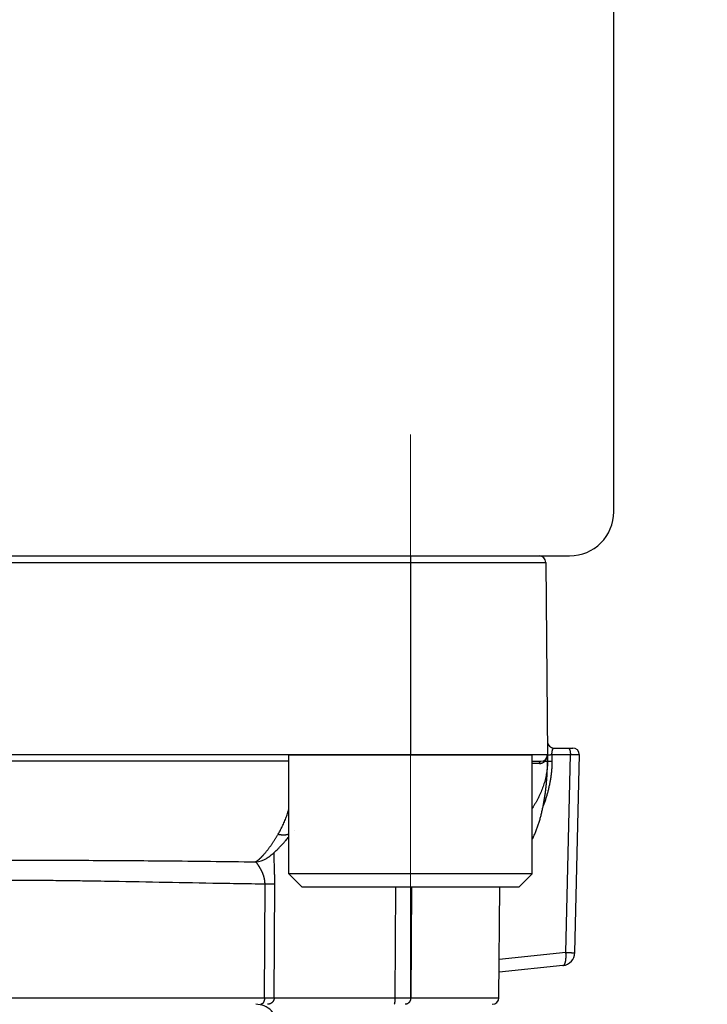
# Model space of a CAD drawing. Header units: millimetres. Extents: x 0 to 1076, y 0 to 742.
# Tile 127 of 132: x 701 to 717, y 396 to 418. Entities that reach past the tile are written whole.
import ezdxf

# ---------------------------------------------------------------- set-up
doc = ezdxf.new("R2010")
doc.units = ezdxf.units.MM
doc.header["$LTSCALE"] = 0.454724
doc.linetypes.add('CENTER', pattern=[50.8, 31.75, -6.35, 6.35, -6.35])
doc.layers.add('NoLayerName_001', color=7, linetype='Continuous')
doc.styles.get("Standard").update_dxf_attribs({"font": 'txt', "bigfont": 'extfont2'})
doc.dimstyles.get("Standard").update_dxf_attribs({"dimtxt": 2.5, "dimasz": 2.5, "dimexe": 1, "dimexo": 1, "dimtad": 1, "dimdec": 3, "dimzin": 0, "dimdsep": 46, "dimtxsty": 'Standard', "dimcen": 2.5, "dimadec": 3, "dimazin": 0, "dimtfac": 0.75, "dimtdec": 3, "dimtmove": 0, "dimatfit": 3, "dimfxl": 1, "dimarcsym": 0})

# ---------------------------------------------------------------- blocks, each defined once
blk = doc.blocks.new('_OPEN30')
at = {"color": 0, "linetype": 'ByBlock', "lineweight": -2}
for p, q in [((-1, 0.267949), (0, 0)), ((0, 0), (-1, -0.267949)), ((0, 0), (-1, 0))]:
    blk.add_line(p, q, dxfattribs=at)
blk = doc.blocks.new('*D105')
at = {"layer": 'Defpoints', "color": 0}
for p in [(772.5, 487.5), (711, 366.6), (793.917, 366.6)]:
    blk.add_point(p, dxfattribs=at)
at = {"layer": 'NoLayerName_001', "color": 0, "linetype": 'Continuous', "lineweight": 13}
for p, q in [((775, 487.5), (796.417, 487.5)), ((793.917, 483.75), (793.917, 370.35)), ((713.5, 366.6), (796.417, 366.6))]:
    blk.add_line(p, q, dxfattribs=at)
at = {"layer": 'NoLayerName_001', "color": 0, "lineweight": 13, "xscale": 3.75, "yscale": 3.75, "zscale": 3.75}
for p, rotation in [((793.917, 487.5), 90), ((793.917, 366.6), 270)]:
    blk.add_blockref('_OPEN30', p, dxfattribs=dict(at, rotation=rotation))
at = {"layer": 'NoLayerName_001', "color": 0, "lineweight": 13, "insert": (787.042, 427.05), "char_height": 8.75, "attachment_point": 5, "rotation": 90}
blk.add_mtext('\\W0.8000;１２１', dxfattribs=at)

msp = doc.modelspace()

# ---------------------------------------------------------------- linework, layer by layer
at = {"layer": 'NoLayerName_001', "color": 7, "linetype": 'Continuous', "lineweight": 25}
for p, q in [((714.5, 407), (714.5, 422.5)), ((686.5, 406), (713.5, 406))]:
    msp.add_line(p, q, dxfattribs=at)
at = {"layer": 'NoLayerName_001', "color": 4, "linetype": 'CENTER', "lineweight": 13}
msp.add_line((709.9, 408.750001), (709.9, 395.998692), dxfattribs=at)
at = {"layer": 'NoLayerName_001', "color": 21, "linetype": 'Continuous', "lineweight": 25}
msp.add_line((687, 406), (713, 406), dxfattribs=at)
at = {"layer": 'NoLayerName_001', "color": 60, "linetype": 'Continuous', "lineweight": 25}
for p, q in [((687.037973, 405.851309), (712.962027, 405.851309)), ((687.187968, 406), (712.812032, 406)), ((709.899495, 406), (709.899495, 401.500001)), ((712.962027, 405.851309), (713, 401.5)), ((713.147388, 401.65), (713.570168, 401.65)), ((713, 401.5), (687, 401.5)), ((713, 401.5), (713, 401.35)), ((713.101172, 401.502615), (713.518043, 401.502616)), ((713.101172, 401.502615), (713.101172, 401.352618)), ((713.416825, 397.020797), (713.518043, 401.502616)), ((713.619092, 397.019216), (713.720363, 401.503373)), ((707.149495, 401.35), (692.850505, 401.35)), ((712.649495, 401.35), (712.85, 401.35)), ((712.94941, 401.349084), (712.937243, 401.348992)), ((707.268358, 399.79058), (707.268565, 399.790847)), ((706.638665, 399.149918), (706.639391, 399.150378)), ((706.597052, 395.998691), (706.608414, 398.57728)), ((706.816644, 395.999215), (706.828337, 398.579025)), ((709.562734, 398.500001), (709.546306, 395.999215)), ((709.924428, 398.500001), (709.905544, 395.998691)), ((711.901298, 395.998691), (711.923126, 398.500001)), ((713.416825, 397.020797), (711.908834, 396.8623)), ((713.35052, 396.727675), (711.906335, 396.575885)), ((693.402948, 395.998691), (706.597052, 395.998691)), ((706.816644, 395.999215), (709.546306, 395.999215)), ((709.546306, 395.999215), (709.905541, 395.998691)), ((709.905544, 395.998691), (711.901298, 395.998691))]:
    msp.add_line(p, q, dxfattribs=at)
at = {"layer": 'NoLayerName_001', "color": 4, "linetype": 'Continuous', "lineweight": 25}
for p, q in [((707.149495, 401.500001), (712.649495, 401.500001)), ((707.149495, 398.800001), (707.149495, 401.500001)), ((712.649495, 398.800001), (712.649495, 401.500001)), ((707.449495, 398.500001), (707.149495, 398.800001)), ((712.649495, 398.800001), (707.149495, 398.800001)), ((712.349495, 398.500001), (712.649495, 398.800001)), ((712.349495, 398.500001), (707.449495, 398.500001))]:
    msp.add_line(p, q, dxfattribs=at)
at = {"layer": 'NoLayerName_001', "color": 7, "linetype": 'Continuous', "lineweight": 25}
msp.add_arc((713.5, 407), 1, 270, 0, dxfattribs=at)
at = {"layer": 'NoLayerName_001', "color": 60, "linetype": 'Continuous', "lineweight": 25}
for centre, radius, start, end in [((712.812032, 405.85), 0.15, 0.5, 90), ((713.147388, 401.8), 0.15, 180.5, 270), ((713.570244, 401.5), 0.15, 1.2904997, 90), ((712.85, 401.5), 0.15, 270, 0), ((712.783239, 401.499734), 0.216761, 340.8494415, 0.0702534), ((712.78425, 305.460301), 95.841554, 89.97973955, 90.08055885), ((712.815664, 401.480467), 0.179047, 292.6522134, 309.6114886), ((712.812093, 401.485169), 0.184946, 309.534885, 312.5818983), ((711.46646, 401.350209), 1.533532, 359.83538, 359.9922007), ((706.381773, 399.556753), 0.481154, 271.6822261, 302.2700418), ((713.319162, 397.026025), 0.299996, 276.0016813, 358.6816389), ((706.4, 395.35), 0.5, 359.9999533, 90), ((711.751303, 396), 0.15, 269.9951244, 359.4999564)]:
    msp.add_arc(centre, radius, start, end, dxfattribs=at)
for points, knots in [([(713.101136, 401.502615), (713.101126, 401.503972), (713.101098, 401.506687), (713.101107, 401.510759), (713.101147, 401.514831), (713.101225, 401.518904), (713.10134, 401.522975), (713.101493, 401.527046), (713.101684, 401.531116), (713.101914, 401.535184), (713.102183, 401.539251), (713.102492, 401.543315), (713.102842, 401.547376), (713.103233, 401.551435), (713.103666, 401.555491), (713.104141, 401.559543), (713.104659, 401.563591), (713.10522, 401.567635), (713.105828, 401.571673), (713.106486, 401.575703), (713.107199, 401.579723), (713.107969, 401.583731), (713.108802, 401.587726), (713.1097, 401.591704), (713.110668, 401.595664), (713.111709, 401.599604), (713.112826, 401.603522), (713.114025, 401.607416), (713.115308, 401.611284), (713.116679, 401.615122), (713.118151, 401.618923), (713.119741, 401.622676), (713.121465, 401.62637), (713.123336, 401.629993), (713.125375, 401.633526), (713.127622, 401.636933), (713.130107, 401.640183), (713.132862, 401.643203), (713.135911, 401.645975), (713.138324, 401.647277), (713.139484, 401.647997)], [0, 0, 0, 0, 0.0040719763, 0.0081442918, 0.012216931, 0.0162898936, 0.0203631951, 0.024436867, 0.028510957, 0.0325855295, 0.0366606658, 0.0407364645, 0.0448130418, 0.0488905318, 0.0529690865, 0.0570488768, 0.0611300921, 0.0652128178, 0.0692963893, 0.073379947, 0.0774627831, 0.0815443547, 0.0856242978, 0.0897024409, 0.0937788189, 0.0978536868, 0.101927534, 0.1060010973, 0.1100753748, 0.1141512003, 0.1182271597, 0.1223020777, 0.1263765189, 0.130452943, 0.1345310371, 0.1386085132, 0.1426909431, 0.1467857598, 0.1508733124, 0.1549699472, 0.1549699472, 0.1549699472, 0.1549699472]), ([(713.139484, 401.647997), (713.14077, 401.648485), (713.14325, 401.649761), (713.146039, 401.64982), (713.147388, 401.65)], [0, 0, 0, 0, 0.004124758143, 0.008207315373, 0.008207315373, 0.008207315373, 0.008207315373]), ([(713.469097, 401.65), (713.470429, 401.64982), (713.473163, 401.649699), (713.476996, 401.648046), (713.480564, 401.645809), (713.483832, 401.64301), (713.486781, 401.639887), (713.489403, 401.636575), (713.491709, 401.633151), (713.493752, 401.62964), (713.495602, 401.626047), (713.497332, 401.622388), (713.498962, 401.618664), (713.500494, 401.614882), (713.501931, 401.611054), (713.503274, 401.607192), (713.504528, 401.603304), (713.505698, 401.599396), (713.506789, 401.595468), (713.507807, 401.591524), (713.50876, 401.587564), (713.509653, 401.583591), (713.510493, 401.579604), (713.511279, 401.575606), (713.512014, 401.571598), (713.5127, 401.56758), (713.513338, 401.563553), (713.513931, 401.559519), (713.514479, 401.555479), (713.514985, 401.551433), (713.515448, 401.547381), (713.515869, 401.543325), (713.516249, 401.539265), (713.516589, 401.535201), (713.516889, 401.531134), (713.51715, 401.527064), (713.517372, 401.522992), (713.517556, 401.518918), (713.517707, 401.514844), (713.517772, 401.512126), (713.517809, 401.510768)], [0, 0, 0, 0, 0.0040311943, 0.008117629, 0.0123334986, 0.0166519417, 0.0209814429, 0.0252040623, 0.0293102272, 0.0333551, 0.0373837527, 0.0414290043, 0.0454960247, 0.0495783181, 0.0536687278, 0.0577595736, 0.0618442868, 0.0659231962, 0.069998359, 0.0740714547, 0.078143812, 0.0822164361, 0.0862898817, 0.0903642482, 0.0944395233, 0.09851562, 0.1025923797, 0.1066695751, 0.1107469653, 0.1148245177, 0.1189022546, 0.1229801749, 0.1270582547, 0.131136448, 0.1352146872, 0.1392928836, 0.1433709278, 0.1474486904, 0.1515260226, 0.1556027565, 0.1556027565, 0.1556027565, 0.1556027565]), ([(712.937244, 401.348992), (712.937123, 401.34966), (712.936861, 401.350995), (712.936586, 401.353019), (712.936383, 401.355057), (712.93627, 401.357105), (712.936247, 401.359159), (712.936318, 401.361212), (712.936486, 401.363261), (712.936755, 401.3653), (712.937128, 401.367324), (712.93761, 401.369328), (712.938203, 401.371306), (712.938907, 401.373251), (712.93972, 401.375156), (712.940638, 401.377011), (712.941659, 401.37881), (712.94278, 401.380542), (712.943998, 401.382201), (712.945312, 401.383774), (712.946707, 401.385269), (712.947727, 401.38617), (712.948224, 401.386631)], [0, 0, 0, 0, 0.00203589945, 0.0040788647, 0.00612683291, 0.00817807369, 0.01023123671, 0.01228540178, 0.01434013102, 0.0163955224, 0.01845226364, 0.02051168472, 0.02257566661, 0.02464405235, 0.02671447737, 0.02878455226, 0.03085204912, 0.03291501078, 0.03497186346, 0.03702153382, 0.03906357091, 0.04109827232, 0.04109827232, 0.04109827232, 0.04109827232]), ([(712.96365, 401.380135), (712.964155, 401.380887), (712.965174, 401.382385), (712.966657, 401.384663), (712.968112, 401.386958), (712.969537, 401.389274), (712.97093, 401.391609), (712.972292, 401.393964), (712.973623, 401.396337), (712.974923, 401.398729), (712.976191, 401.401138), (712.977428, 401.403564), (712.978632, 401.406007), (712.979804, 401.408465), (712.980945, 401.410939), (712.982052, 401.413427), (712.983128, 401.415928), (712.98417, 401.418443), (712.98518, 401.420971), (712.986156, 401.423511), (712.987102, 401.42606), (712.987701, 401.427771), (712.988005, 401.428625)], [0, 0, 0, 0, 0.00271758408, 0.00543520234, 0.00815310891, 0.01087155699, 0.01359079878, 0.01631103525, 0.01903221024, 0.02175418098, 0.02447679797, 0.02719990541, 0.02992334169, 0.03264693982, 0.03537052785, 0.03809392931, 0.04081696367, 0.0435394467, 0.04626119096, 0.04898200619, 0.05170169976, 0.05442007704, 0.05442007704, 0.05442007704, 0.05442007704]), ([(713, 401.5), (713.000567, 401.499965), (713.001682, 401.499911), (713.003371, 401.499745), (713.00506, 401.49976), (713.006752, 401.499631), (713.008431, 401.499532), (713.010116, 401.49944), (713.011806, 401.499344), (713.014055, 401.4992), (713.016301, 401.499051), (713.018548, 401.498914), (713.020234, 401.498817), (713.021921, 401.498727), (713.023609, 401.498645), (713.025297, 401.498571), (713.026986, 401.498507), (713.028676, 401.498455), (713.030366, 401.498413), (713.032056, 401.498383), (713.033745, 401.498366), (713.035435, 401.498362), (713.037125, 401.498371), (713.038814, 401.498394), (713.040503, 401.498431), (713.042191, 401.498483), (713.043879, 401.49855), (713.045565, 401.498633), (713.047251, 401.498728), (713.048937, 401.498836), (713.050622, 401.498955), (713.052306, 401.499084), (713.05399, 401.499221), (713.055674, 401.499366), (713.057358, 401.499516), (713.059603, 401.499723), (713.064092, 401.500151), (713.069141, 401.500649), (713.073632, 401.501072), (713.075877, 401.501277), (713.077, 401.501375), (713.077561, 401.501424)], [0, 0, 0, 0, 0.00170469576, 0.00334846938, 0.00508808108, 0.00676277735, 0.00843934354, 0.0101322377, 0.01182736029, 0.01351765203, 0.01689250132, 0.01858068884, 0.02026961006, 0.02195909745, 0.02364899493, 0.02533915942, 0.02702946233, 0.02871979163, 0.0304100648, 0.03210022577, 0.03379022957, 0.03548004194, 0.03716963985, 0.03885901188, 0.04054815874, 0.04223709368, 0.04392584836, 0.04561452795, 0.04730326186, 0.04899215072, 0.05068126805, 0.05237066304, 0.0540603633, 0.0557503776, 0.05744069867, 0.05913130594, 0.06251324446, 0.07097011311, 0.07435260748, 0.07604361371, 0.07773440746, 0.07773440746, 0.07773440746, 0.07773440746]), ([(713.077561, 401.501424), (713.078123, 401.501472), (713.079246, 401.501569), (713.08093, 401.501706), (713.082615, 401.501837), (713.084301, 401.501961), (713.085986, 401.502076), (713.087672, 401.502182), (713.089358, 401.502279), (713.091044, 401.502365), (713.092731, 401.50244), (713.094419, 401.502503), (713.096106, 401.502553), (713.097795, 401.502589), (713.099483, 401.502613), (713.100609, 401.502614), (713.101172, 401.502616)], [0, 0, 0, 0, 0.00169054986, 0.00338083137, 0.00507082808, 0.00676053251, 0.00844994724, 0.01013908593, 0.0118279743, 0.01351665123, 0.01520516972, 0.01689359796, 0.01858202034, 0.02027053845, 0.02195927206, 0.02364836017, 0.02364836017, 0.02364836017, 0.02364836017]), ([(713.517809, 401.510768), (713.517834, 401.509409), (713.517896, 401.506693), (713.517912, 401.503976), (713.517925, 401.502618)], [0, 0, 0, 0, 0.004075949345, 0.008150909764, 0.008150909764, 0.008150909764, 0.008150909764]), ([(713.517925, 401.502618), (713.543211, 401.502773), (713.592943, 401.502992), (713.6452, 401.503582), (713.674702, 401.503734), (713.682288, 401.503758), (713.689874, 401.503766), (713.696618, 401.503756), (713.701676, 401.503739), (713.706734, 401.503708), (713.710951, 401.503671), (713.715162, 401.503618), (713.717689, 401.503573), (713.719364, 401.503434), (713.720207, 401.503378)], [0, 0, 0, 0, 0.0758618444, 0.1491949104, 0.1567810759, 0.1643674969, 0.1719533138, 0.1795395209, 0.1845988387, 0.1871267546, 0.1947143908, 0.197250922, 0.1997602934, 0.2022936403, 0.2022936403, 0.2022936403, 0.2022936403]), ([(712.999986, 401.345803), (712.999482, 401.324447), (712.999111, 401.281688), (712.994722, 401.217648), (712.988145, 401.153746), (712.979044, 401.090083), (712.967614, 401.026754), (712.953907, 400.963856), (712.938014, 400.901484), (712.920012, 400.839728), (712.899975, 400.778653), (712.877977, 400.718302), (712.854088, 400.658705), (712.828374, 400.599888), (712.800906, 400.541879), (712.77175, 400.484706), (712.740986, 400.42839), (712.708632, 400.372984), (712.678119, 400.323562), (712.657861, 400.292973), (712.649495, 400.280156)], [0, 0, 0, 0, 0.064085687, 0.12824488, 0.192478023, 0.256776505, 0.321123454, 0.385494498, 0.449858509, 0.514178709, 0.57843844, 0.642656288, 0.706849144, 0.771028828, 0.835202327, 0.899372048, 0.963536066, 1.02768966, 1.091835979, 1.137750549, 1.137750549, 1.137750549, 1.137750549]), ([(712.818141, 401.301849), (712.818167, 401.302547), (712.818205, 401.303944), (712.818345, 401.306038), (712.818535, 401.308128), (712.818785, 401.310214), (712.819093, 401.312292), (712.81946, 401.314362), (712.819887, 401.316421), (712.820374, 401.318467), (712.820922, 401.320498), (712.821531, 401.322512), (712.822204, 401.324505), (712.822944, 401.326474), (712.823753, 401.328415), (712.824634, 401.330323), (712.825589, 401.332196), (712.826621, 401.33403), (712.827733, 401.335819), (712.828925, 401.33756), (712.830203, 401.339241), (712.831568, 401.340852), (712.833026, 401.342379), (712.834578, 401.343809), (712.836228, 401.345129), (712.837978, 401.346326), (712.839826, 401.347384), (712.841759, 401.348289), (712.84376, 401.349027), (712.845812, 401.34957), (712.847897, 401.349937), (712.849302, 401.349961), (712.85, 401.35)], [0, 0, 0, 0, 0.00209589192, 0.00419358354, 0.00629270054, 0.00839292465, 0.01049399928, 0.01259573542, 0.01469801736, 0.01680080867, 0.01890415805, 0.02100797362, 0.02311156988, 0.02521443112, 0.02731641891, 0.02941780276, 0.03151929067, 0.03362205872, 0.03572777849, 0.03783781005, 0.03994965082, 0.04206055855, 0.04416946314, 0.0462772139, 0.04838682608, 0.05050370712, 0.05263290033, 0.05476780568, 0.05689953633, 0.05902165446, 0.06113105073, 0.06322891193, 0.06322891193, 0.06322891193, 0.06322891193]), ([(712.818141, 401.301849), (712.819276, 401.301861), (712.821545, 401.301868), (712.824947, 401.301977), (712.828348, 401.302146), (712.831745, 401.302385), (712.835139, 401.302691), (712.838529, 401.303067), (712.841914, 401.30351), (712.845291, 401.304021), (712.848659, 401.304598), (712.852016, 401.305243), (712.855361, 401.305953), (712.858692, 401.306728), (712.862007, 401.307569), (712.865304, 401.308474), (712.868582, 401.309442), (712.871839, 401.310474), (712.875074, 401.311568), (712.878283, 401.312726), (712.88147, 401.313937), (712.883569, 401.314806), (712.884621, 401.315232)], [0, 0, 0, 0, 0.00340335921, 0.00680681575, 0.01021101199, 0.01361660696, 0.01702427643, 0.02043464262, 0.02384767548, 0.0272629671, 0.03068008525, 0.03409857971, 0.03751798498, 0.04093782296, 0.04435760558, 0.04777683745, 0.05119501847, 0.05461164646, 0.05802621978, 0.06143823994, 0.06484721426, 0.0682526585, 0.0682526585, 0.0682526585, 0.0682526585]), ([(713.101172, 401.352618), (713.101042, 401.338782), (713.100972, 401.311104), (713.099717, 401.2696), (713.097811, 401.228116), (713.095153, 401.186667), (713.091806, 401.145267), (713.087788, 401.10393), (713.083128, 401.062667), (713.077844, 401.021485), (713.071948, 400.980389), (713.065454, 400.939383), (713.058376, 400.89847), (713.050725, 400.857652), (713.042518, 400.816933), (713.033763, 400.77632), (713.024465, 400.735819), (713.014628, 400.695439), (713.004259, 400.655188), (712.993363, 400.615074), (712.981944, 400.575106), (712.970008, 400.535292), (712.95756, 400.49564), (712.944609, 400.456157), (712.93114, 400.416858), (712.917236, 400.377724), (712.907485, 400.351816), (712.902671, 400.338842)], [0, 0, 0, 0, 0.041509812, 0.083028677, 0.124555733, 0.166088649, 0.207623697, 0.249155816, 0.29067952, 0.332195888, 0.373709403, 0.415224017, 0.45674312, 0.498269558, 0.539805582, 0.581351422, 0.622905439, 0.664465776, 0.706030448, 0.747597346, 0.789164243, 0.830728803, 0.872288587, 0.913841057, 0.955383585, 0.996913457, 1.038427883, 1.038427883, 1.038427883, 1.038427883]), ([(712.937243, 401.348992), (712.937734, 401.349464), (712.938719, 401.350405), (712.940175, 401.351839), (712.941617, 401.353288), (712.943044, 401.354752), (712.944454, 401.356232), (712.945849, 401.357728), (712.947228, 401.359238), (712.948591, 401.360764), (712.949938, 401.362304), (712.951269, 401.363859), (712.952583, 401.365428), (712.953881, 401.36701), (712.955162, 401.368606), (712.956427, 401.370216), (712.957674, 401.371838), (712.958904, 401.373473), (712.960118, 401.37512), (712.961313, 401.376779), (712.962493, 401.378449), (712.963263, 401.379574), (712.96365, 401.380135)], [0, 0, 0, 0, 0.00204372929, 0.00408747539, 0.0061313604, 0.00817550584, 0.0102200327, 0.01226503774, 0.01431049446, 0.01635633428, 0.01840248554, 0.02044887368, 0.02249542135, 0.02454204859, 0.02658867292, 0.02863520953, 0.03068157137, 0.03272766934, 0.03477341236, 0.03681870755, 0.03886346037, 0.04090757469, 0.04090757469, 0.04090757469, 0.04090757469]), ([(713, 401.35), (712.999597, 401.349975), (712.99881, 401.349899), (712.997684, 401.349947), (712.996635, 401.349709), (712.995573, 401.349644), (712.994449, 401.349624), (712.99329, 401.349638), (712.99213, 401.349642), (712.990987, 401.349627), (712.989492, 401.349592), (712.988008, 401.349543), (712.986525, 401.349504), (712.985407, 401.34948), (712.984284, 401.34946), (712.977909, 401.349371), (712.969284, 401.349264), (712.958034, 401.349154), (712.95241, 401.349109), (712.94941, 401.349084)], [0, 0, 0, 0, 0.00121097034, 0.00237311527, 0.0033587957, 0.00441875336, 0.00555735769, 0.00673160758, 0.00789725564, 0.00903796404, 0.01016061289, 0.01238131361, 0.01349368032, 0.01461206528, 0.01573523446, 0.01686185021, 0.03373960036, 0.04161286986, 0.05061245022, 0.05061245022, 0.05061245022, 0.05061245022]), ([(712.951386, 400.633358), (712.953324, 400.648208), (712.957292, 400.677896), (712.962683, 400.722499), (712.96775, 400.767139), (712.972435, 400.81182), (712.976756, 400.856537), (712.98071, 400.901288), (712.9843, 400.94607), (712.987529, 400.99088), (712.990398, 401.035715), (712.99291, 401.080573), (712.99506, 401.12545), (712.996838, 401.170342), (712.99824, 401.215247), (712.99924, 401.26016), (712.999894, 401.305079), (712.999931, 401.335027), (713, 401.35)], [0, 0, 0, 0, 0.0449275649, 0.0898545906, 0.1347805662, 0.1797056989, 0.2246304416, 0.2695551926, 0.3144802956, 0.3594060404, 0.4043326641, 0.4492602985, 0.4941883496, 0.5391158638, 0.5840420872, 0.6289664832, 0.6738887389, 0.7188087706, 0.7188087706, 0.7188087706, 0.7188087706]), ([(713, 401.35), (713.000548, 401.350133), (713.001618, 401.350455), (713.003308, 401.350588), (713.004986, 401.350701), (713.006675, 401.350816), (713.008349, 401.350916), (713.010027, 401.351003), (713.011714, 401.35108), (713.013405, 401.35115), (713.015662, 401.351234), (713.018479, 401.351331), (713.021855, 401.351439), (713.025228, 401.351538), (713.028599, 401.351628), (713.031972, 401.351711), (713.035909, 401.3518), (713.040973, 401.351904), (713.047162, 401.352018), (713.054476, 401.352137), (713.062352, 401.352249), (713.071353, 401.35236), (713.08148, 401.352466), (713.091608, 401.352554), (713.098359, 401.352598), (713.101172, 401.352618)], [0, 0, 0, 0, 0.0016924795, 0.0033361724, 0.0050656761, 0.0067434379, 0.0084146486, 0.0100961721, 0.0117852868, 0.0134790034, 0.0151742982, 0.018559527, 0.0219362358, 0.0253084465, 0.0286802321, 0.0320542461, 0.0354300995, 0.0404956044, 0.0472490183, 0.0540005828, 0.0624393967, 0.0708789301, 0.0810067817, 0.0928223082, 0.1012619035, 0.1012619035, 0.1012619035, 0.1012619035]), ([(712.649495, 399.574416), (712.653784, 399.582689), (712.665087, 399.604206), (712.68239, 399.639487), (712.701335, 399.68026), (712.719359, 399.721448), (712.736556, 399.762981), (712.752969, 399.804826), (712.768626, 399.846955), (712.783559, 399.889346), (712.797798, 399.931976), (712.811375, 399.974825), (712.824319, 400.017868), (712.836663, 400.061084), (712.848438, 400.104455), (712.859661, 400.147967), (712.870348, 400.191611), (712.880519, 400.235378), (712.890189, 400.279258), (712.899378, 400.323241), (712.908102, 400.367318), (712.91638, 400.41148), (712.924226, 400.455719), (712.93165, 400.500031), (712.938645, 400.544411), (712.945282, 400.588846), (712.949319, 400.618525), (712.951386, 400.633358)], [0, 0, 0, 0, 0.027955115, 0.07291233, 0.117869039, 0.16282546, 0.207777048, 0.252720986, 0.297661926, 0.342603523, 0.387547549, 0.432493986, 0.477441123, 0.522385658, 0.567324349, 0.612258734, 0.657190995, 0.702122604, 0.747054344, 0.79198634, 0.836918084, 0.881848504, 0.926777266, 0.971705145, 1.016632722, 1.061560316, 1.106487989, 1.106487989, 1.106487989, 1.106487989]), ([(706.905583, 399.701373), (706.915077, 399.717907), (706.934389, 399.750801), (706.961437, 399.801236), (706.987395, 399.852255), (707.012094, 399.903918), (707.035632, 399.956129), (707.058035, 400.008837), (707.079351, 400.061983), (707.099618, 400.115523), (707.118823, 400.169441), (707.135445, 400.218704), (707.145295, 400.250106), (707.149495, 400.263288)], [0, 0, 0, 0, 0.0571984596, 0.1144168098, 0.1716572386, 0.228916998, 0.2861887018, 0.3434606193, 0.400718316, 0.4579600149, 0.5151922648, 0.5724199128, 0.6139222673, 0.6139222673, 0.6139222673, 0.6139222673]), ([(706.580081, 399.238586), (706.586298, 399.24569), (706.598815, 399.259825), (706.617088, 399.281467), (706.635081, 399.303345), (706.652756, 399.325488), (706.670147, 399.347862), (706.687265, 399.370452), (706.70413, 399.393234), (706.720759, 399.416191), (706.73717, 399.439301), (706.753381, 399.462547), (706.769395, 399.485923), (706.785218, 399.509425), (706.800855, 399.533048), (706.816313, 399.556786), (706.831597, 399.580635), (706.846712, 399.604589), (706.861666, 399.628644), (706.876459, 399.652797), (706.891117, 399.67703), (706.900749, 399.69327), (706.905583, 399.701379)], [0, 0, 0, 0, 0.0283194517, 0.0566406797, 0.0849662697, 0.1132976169, 0.1416350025, 0.1699776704, 0.198323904, 0.2266711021, 0.255015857, 0.2833554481, 0.3116904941, 0.3400220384, 0.3683509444, 0.396677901, 0.4250034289, 0.4533278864, 0.481651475, 0.5099742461, 0.5382961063, 0.5666168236, 0.5666168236, 0.5666168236, 0.5666168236]), ([(706.905583, 399.701373), (706.909843, 399.700362), (706.91835, 399.698265), (706.931217, 399.695561), (706.944144, 399.693133), (706.957135, 399.69104), (706.970178, 399.689279), (706.983266, 399.687866), (706.99639, 399.686811), (707.009541, 399.686126), (707.022711, 399.685821), (707.035885, 399.68591), (707.04905, 399.686408), (707.06219, 399.687331), (707.075288, 399.688694), (707.088328, 399.690512), (707.101294, 399.692802), (707.114171, 399.695573), (707.126931, 399.698861), (707.138725, 399.702351), (707.146175, 399.704993), (707.149495, 399.706127)], [0, 0, 0, 0, 0.0131361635, 0.0262822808, 0.0394353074, 0.0525928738, 0.0657533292, 0.0789157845, 0.0920801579, 0.1052472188, 0.1184184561, 0.1315925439, 0.1447657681, 0.1579357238, 0.1711015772, 0.1842641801, 0.1974261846, 0.2105921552, 0.2237675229, 0.2369498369, 0.2474755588, 0.2474755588, 0.2474755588, 0.2474755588]), ([(706.395898, 399.075806), (706.399421, 399.077918), (706.406516, 399.082063), (706.416868, 399.08876), (706.427058, 399.095709), (706.437063, 399.102935), (706.446904, 399.110399), (706.456587, 399.118076), (706.466125, 399.125941), (706.475527, 399.133965), (706.484806, 399.142123), (706.49397, 399.150401), (706.50302, 399.158794), (706.51196, 399.167295), (706.520797, 399.1759), (706.529533, 399.184603), (706.538173, 399.193398), (706.546721, 399.202281), (706.555184, 399.211245), (706.563561, 399.220288), (706.57187, 399.229393), (706.577338, 399.235527), (706.580081, 399.238586)], [0, 0, 0, 0, 0.0123232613, 0.024648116, 0.0369795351, 0.0493201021, 0.0616702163, 0.074028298, 0.0863909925, 0.0987533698, 0.1111094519, 0.1234573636, 0.1357988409, 0.1481354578, 0.1604685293, 0.1727991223, 0.1851280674, 0.19745597, 0.2097832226, 0.222110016, 0.2344363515, 0.2467620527, 0.2467620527, 0.2467620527, 0.2467620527]), ([(706.828337, 398.579025), (706.828361, 398.588459), (706.828434, 398.607327), (706.82839, 398.635628), (706.82826, 398.66393), (706.828032, 398.692231), (706.827716, 398.720532), (706.827315, 398.748832), (706.826836, 398.777132), (706.826283, 398.80543), (706.825661, 398.833728), (706.824976, 398.862023), (706.823983, 398.899749), (706.82261, 398.946901), (706.820171, 399.022333), (706.817909, 399.088332), (706.816211, 399.14491), (706.81543, 399.173202), (706.814753, 399.201497), (706.814224, 399.229795), (706.81384, 399.258095), (706.813795, 399.276962), (706.813747, 399.286396)], [0, 0, 0, 0, 0.0283014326, 0.0566029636, 0.08490476, 0.1132069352, 0.1415095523, 0.1698126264, 0.1981161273, 0.2264199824, 0.2547240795, 0.2830282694, 0.3113323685, 0.3679393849, 0.424543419, 0.5377483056, 0.5660509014, 0.5943542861, 0.6226575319, 0.6509600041, 0.6792615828, 0.7075627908, 0.7075627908, 0.7075627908, 0.7075627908]), ([(700, 399.112258), (700.426404, 399.112308), (701.108652, 399.112994), (702.046741, 399.111273), (702.814264, 399.108571), (703.581778, 399.104044), (704.775668, 399.094264), (705.713691, 399.083028), (706.395898, 399.075795)], [0, 0, 0, 0, 1.279213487, 2.046741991, 2.814269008, 3.581794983, 4.349321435, 6.396057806, 6.396057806, 6.396057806, 6.396057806]), ([(706.469634, 398.979352), (706.4676, 398.982425), (706.463553, 398.988586), (706.457355, 398.997741), (706.451072, 399.006836), (706.444688, 399.015856), (706.4382, 399.024797), (706.4316, 399.033652), (706.424883, 399.042422), (706.418042, 399.051114), (706.411068, 399.059705), (706.403989, 399.068235), (706.398531, 399.073211), (706.395898, 399.075784)], [0, 0, 0, 0, 0.0110562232, 0.0221126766, 0.0331673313, 0.0442184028, 0.0552643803, 0.0663055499, 0.0773494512, 0.0884058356, 0.0994841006, 0.1105604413, 0.1216019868, 0.1216019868, 0.1216019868, 0.1216019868]), ([(706.608414, 398.57728), (706.608356, 398.580964), (706.608295, 398.588336), (706.607878, 398.599388), (706.60727, 398.610435), (706.606438, 398.621472), (706.605395, 398.632495), (706.604141, 398.643497), (706.602678, 398.654475), (706.60101, 398.665424), (706.599139, 398.676338), (706.597067, 398.687214), (706.594797, 398.698047), (706.592334, 398.708835), (706.589683, 398.719576), (706.586848, 398.730269), (706.583835, 398.740912), (706.580648, 398.751503), (706.577292, 398.762042), (706.573772, 398.772526), (706.570094, 398.782955), (706.566261, 398.793327), (706.562278, 398.803642), (706.558151, 398.813899), (706.553882, 398.824098), (706.549477, 398.83424), (706.54494, 398.844322), (706.540275, 398.854347), (706.535487, 398.864312), (706.53058, 398.874219), (706.525558, 398.884067), (706.520422, 398.893856), (706.515178, 398.903587), (706.509827, 398.913259), (706.504374, 398.922873), (706.498822, 398.93243), (706.493172, 398.941929), (706.487428, 398.951371), (706.481589, 398.960756), (706.47567, 398.970091), (706.471639, 398.97626), (706.469634, 398.979352)], [0, 0, 0, 0, 0.0110539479, 0.0221130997, 0.0331769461, 0.0442448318, 0.0553159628, 0.0663894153, 0.077464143, 0.0885389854, 0.0996126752, 0.110683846, 0.1217514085, 0.1328159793, 0.1438785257, 0.154939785, 0.166000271, 0.1770602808, 0.188119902, 0.1991790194, 0.2102373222, 0.2212945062, 0.2323509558, 0.243407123, 0.2544632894, 0.265519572, 0.2765759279, 0.2876321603, 0.2986879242, 0.3097429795, 0.3207975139, 0.3318516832, 0.3429055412, 0.3539590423, 0.3650120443, 0.3760643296, 0.3871160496, 0.3981677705, 0.409220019, 0.4202732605, 0.4313278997, 0.4313278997, 0.4313278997, 0.4313278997]), ([(700.000538, 398.663638), (700.073966, 398.663821), (700.220823, 398.664281), (700.514538, 398.664433), (700.881683, 398.663731), (701.322252, 398.661344), (701.762809, 398.657506), (702.20335, 398.65226), (702.717297, 398.644814), (703.891982, 398.624786), (705.140006, 398.599072), (706.241304, 398.582182), (706.534992, 398.578275), (706.608414, 398.57728)], [0, 0, 0, 0, 0.220285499, 0.44057171, 0.88114555, 1.321720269, 1.762293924, 2.202865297, 2.643436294, 3.304293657, 5.727430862, 6.388286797, 6.608571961, 6.608571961, 6.608571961, 6.608571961]), ([(706.608414, 398.57728), (706.627964, 398.577309), (706.66462, 398.577347), (706.708607, 398.577472), (706.737932, 398.577622), (706.755036, 398.577752), (706.777028, 398.577976), (706.796578, 398.578214), (706.813683, 398.57845), (706.821014, 398.578618), (706.825894, 398.578904), (706.828334, 398.579025)], [0, 0, 0, 0, 0.0586487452, 0.1099681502, 0.1319617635, 0.1466232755, 0.1612839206, 0.1979414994, 0.2052749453, 0.2126066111, 0.2199368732, 0.2199368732, 0.2199368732, 0.2199368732]), ([(713.350528, 396.727676), (713.352818, 396.728195), (713.357531, 396.728887), (713.363973, 396.732066), (713.369858, 396.73607), (713.375057, 396.740923), (713.379626, 396.746326), (713.383675, 396.752121), (713.387336, 396.758157), (713.390642, 396.764383), (713.393629, 396.770762), (713.396338, 396.777262), (713.398813, 396.783852), (713.401081, 396.790514), (713.403155, 396.797239), (713.405053, 396.804016), (713.40679, 396.810836), (713.408384, 396.81769), (713.409851, 396.824572), (713.411196, 396.831477), (713.412424, 396.838403), (713.413543, 396.845348), (713.414559, 396.852308), (713.415477, 396.859281), (713.416305, 396.866266), (713.417046, 396.873259), (713.417703, 396.880261), (713.41828, 396.88727), (713.418779, 396.894286), (713.419205, 396.901307), (713.41956, 396.908332), (713.419848, 396.915361), (713.42007, 396.922394), (713.420227, 396.929428), (713.42032, 396.936464), (713.420351, 396.943501), (713.42032, 396.950538), (713.420229, 396.957575), (713.420076, 396.964612), (713.419871, 396.971647), (713.419678, 396.976335), (713.419589, 396.978679)], [0, 0, 0, 0, 0.0070433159, 0.0141721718, 0.0213030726, 0.0283666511, 0.035426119, 0.0424965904, 0.049551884, 0.0565941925, 0.063634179, 0.0706750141, 0.0777138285, 0.0847496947, 0.091785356, 0.0988221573, 0.10585999, 0.1128974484, 0.1199330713, 0.1269674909, 0.1340014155, 0.1410352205, 0.1480689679, 0.1551024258, 0.1621352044, 0.1691675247, 0.1761998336, 0.1832324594, 0.1902656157, 0.1972994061, 0.2043338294, 0.2113687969, 0.2184042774, 0.225440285, 0.2324768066, 0.2395138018, 0.2465512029, 0.2535889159, 0.2606268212, 0.2676647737, 0.274702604, 0.274702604, 0.274702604, 0.274702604]), ([(713.419589, 396.978679), (713.419481, 396.981022), (713.419278, 396.985709), (713.418892, 396.992736), (713.418459, 396.999759), (713.417968, 397.006777), (713.417431, 397.01379), (713.417023, 397.018461), (713.416825, 397.020797)], [0, 0, 0, 0, 0.00703751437, 0.01407449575, 0.02111070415, 0.02814587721, 0.03517973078, 0.04221195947, 0.04221195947, 0.04221195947, 0.04221195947]), ([(713.416825, 397.020797), (713.417862, 397.020755), (713.419935, 397.020669), (713.423046, 397.020553), (713.426157, 397.020445), (713.429268, 397.020345), (713.432379, 397.020253), (713.435491, 397.020168), (713.438603, 397.02009), (713.441715, 397.020019), (713.444827, 397.019954), (713.448977, 397.019875), (713.454164, 397.019792), (713.46039, 397.019712), (713.467652, 397.019638), (713.48114, 397.019537), (713.495666, 397.019465), (713.510192, 397.019323), (713.520567, 397.019202), (713.535091, 397.019004), (713.548577, 397.018788), (713.55999, 397.018647), (713.566217, 397.018585), (713.572444, 397.018541), (713.577633, 397.018522), (713.581783, 397.018517), (713.58593, 397.018519), (713.592159, 397.018544), (713.598386, 397.018578), (713.603568, 397.018622), (713.606666, 397.018668), (713.6098, 397.018721), (713.612899, 397.018659), (713.616017, 397.018775), (713.618046, 397.019044), (713.619094, 397.019158)], [0, 0, 0, 0, 0.0031127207, 0.0062254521, 0.0093382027, 0.0124509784, 0.0155637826, 0.0186766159, 0.0217894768, 0.0249023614, 0.0280152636, 0.0311281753, 0.0373539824, 0.0435796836, 0.0498052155, 0.0591433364, 0.0840451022, 0.0933835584, 0.102721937, 0.1151724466, 0.1369596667, 0.1431858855, 0.1494134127, 0.1556414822, 0.1618680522, 0.1649801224, 0.1680910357, 0.1743096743, 0.1836650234, 0.1867747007, 0.1898544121, 0.1929611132, 0.1961770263, 0.1991510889, 0.2023120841, 0.2023120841, 0.2023120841, 0.2023120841]), ([(706.597052, 395.998691), (706.597026, 395.996932), (706.597, 395.993414), (706.596811, 395.988138), (706.596532, 395.982865), (706.596143, 395.977597), (706.59565, 395.972335), (706.595049, 395.967083), (706.594338, 395.961843), (706.593518, 395.956617), (706.592587, 395.951407), (706.591542, 395.946216), (706.590384, 395.941045), (706.589111, 395.9359), (706.587717, 395.930785), (706.586196, 395.925707), (706.584542, 395.920673), (706.58275, 395.915691), (706.580815, 395.910767), (706.578729, 395.905908), (706.576489, 395.90112), (706.574088, 395.896412), (706.571522, 395.89179), (706.568785, 395.887267), (706.565869, 395.882859), (706.562767, 395.878585), (706.559473, 395.874462), (706.555977, 395.870511), (706.552246, 395.86677), (706.54825, 395.863276), (706.543965, 395.860077), (706.5394, 395.857218), (706.534594, 395.854747), (706.529595, 395.852715), (706.524448, 395.851207), (706.519207, 395.850177), (706.515665, 395.85011), (706.513908, 395.85)], [0, 0, 0, 0, 0.0052763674, 0.0105549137, 0.0158354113, 0.0211177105, 0.0264017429, 0.0316875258, 0.0369751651, 0.0422648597, 0.047556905, 0.0528516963, 0.0581497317, 0.0634508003, 0.0687527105, 0.0740533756, 0.0793512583, 0.0846454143, 0.0899355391, 0.0952220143, 0.1005059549, 0.1057892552, 0.1110745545, 0.1163616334, 0.1216463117, 0.1269258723, 0.1321997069, 0.1374698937, 0.1427443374, 0.1480393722, 0.1533801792, 0.1587708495, 0.1641785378, 0.1695733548, 0.1749343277, 0.180252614, 0.1855351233, 0.1855351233, 0.1855351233, 0.1855351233]), ([(706.59705, 395.998691), (706.655608, 395.998742), (706.717825, 395.998734), (706.783703, 395.998865), (706.794683, 395.998929), (706.805662, 395.999031), (706.81298, 395.999158), (706.81664, 395.999215)], [0, 0, 0, 0, 0.1756739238, 0.1866537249, 0.1976332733, 0.208612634, 0.2195920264, 0.2195920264, 0.2195920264, 0.2195920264]), ([(706.816644, 395.999215), (706.816563, 395.996628), (706.816498, 395.991445), (706.81581, 395.98369), (706.814772, 395.975962), (706.813325, 395.968287), (706.811489, 395.96069), (706.809265, 395.953193), (706.806656, 395.945823), (706.803666, 395.938601), (706.800302, 395.931551), (706.796577, 395.924688), (706.792503, 395.918031), (706.78809, 395.911595), (706.783352, 395.905397), (706.7783, 395.899455), (706.772945, 395.893784), (706.767299, 395.888403), (706.761379, 395.883324), (706.755201, 395.878559), (706.748782, 395.874121), (706.742139, 395.870023), (706.735288, 395.866277), (706.728245, 395.862895), (706.721029, 395.859892), (706.713659, 395.857277), (706.706161, 395.855051), (706.69856, 395.853221), (706.690882, 395.851786), (706.68315, 395.850769), (706.675391, 395.850107), (706.670207, 395.850069), (706.667621, 395.85)], [0, 0, 0, 0, 0.0077623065, 0.015543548, 0.0233399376, 0.0311473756, 0.0389616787, 0.0467788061, 0.0545950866, 0.0624075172, 0.070215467, 0.0780199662, 0.0858217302, 0.0936212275, 0.1014188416, 0.1092150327, 0.1170105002, 0.124806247, 0.1326030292, 0.1404012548, 0.1482012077, 0.1560032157, 0.1638078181, 0.1716159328, 0.1794289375, 0.187246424, 0.1950651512, 0.2028811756, 0.2106902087, 0.2184878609, 0.226269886, 0.2340324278, 0.2340324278, 0.2340324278, 0.2340324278]), ([(709.534042, 395.855916), (709.53343, 395.854713), (709.532704, 395.852016), (709.530224, 395.850769), (709.529233, 395.85)], [0, 0, 0, 0, 0.004049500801, 0.007812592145, 0.007812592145, 0.007812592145, 0.007812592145]), ([(709.546306, 395.999215), (709.546304, 395.997948), (709.546301, 395.995416), (709.546282, 395.991617), (709.546253, 395.987819), (709.546213, 395.984021), (709.546162, 395.980224), (709.5461, 395.976426), (709.546025, 395.972629), (709.545939, 395.968831), (709.545842, 395.965034), (709.545732, 395.961236), (709.545609, 395.957438), (709.545474, 395.95364), (709.545327, 395.949842), (709.545166, 395.946044), (709.544992, 395.942245), (709.544805, 395.938446), (709.544604, 395.934647), (709.544388, 395.930848), (709.544156, 395.927051), (709.543907, 395.923255), (709.543641, 395.919462), (709.543356, 395.915671), (709.543051, 395.911883), (709.542726, 395.908098), (709.54238, 395.904318), (709.542012, 395.900543), (709.54162, 395.896772), (709.541205, 395.893007), (709.540764, 395.889245), (709.540286, 395.885486), (709.539762, 395.881724), (709.539182, 395.877956), (709.538535, 395.874183), (709.537817, 395.87042), (709.537036, 395.866689), (709.536168, 395.863033), (709.535308, 395.859405), (709.53444, 395.85709), (709.534042, 395.855916)], [0, 0, 0, 0, 0.0037987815, 0.0075972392, 0.0113954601, 0.015193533, 0.0189915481, 0.0227895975, 0.026587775, 0.0303861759, 0.0341848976, 0.0379840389, 0.0417837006, 0.0455839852, 0.0493849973, 0.053186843, 0.0569896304, 0.060793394, 0.0645978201, 0.0684025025, 0.0722070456, 0.0760110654, 0.0798141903, 0.0836160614, 0.0874163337, 0.0912146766, 0.0950107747, 0.0988043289, 0.1025950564, 0.106382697, 0.1101683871, 0.1139567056, 0.1177529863, 0.1215628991, 0.1253924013, 0.1292346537, 0.1330572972, 0.1368252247, 0.1405105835, 0.1442292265, 0.1442292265, 0.1442292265, 0.1442292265]), ([(709.804922, 395.85287), (709.804393, 395.852748), (709.803337, 395.8525), (709.801745, 395.852162), (709.800147, 395.851845), (709.798543, 395.851553), (709.796935, 395.851286), (709.795322, 395.851043), (709.793705, 395.850825), (709.792085, 395.850632), (709.790462, 395.850464), (709.788837, 395.850322), (709.787211, 395.850205), (709.785584, 395.850113), (709.783957, 395.850049), (709.782329, 395.850007), (709.781244, 395.850004), (709.780702, 395.85)], [0, 0, 0, 0, 0.00162664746, 0.00325462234, 0.0048837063, 0.00651368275, 0.00814433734, 0.00977545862, 0.01140683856, 0.01303827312, 0.01466956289, 0.01630051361, 0.01793093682, 0.01956065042, 0.02118947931, 0.02281725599, 0.02444382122, 0.02444382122, 0.02444382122, 0.02444382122]), ([(709.905544, 395.998691), (709.90547, 395.99617), (709.905403, 395.991113), (709.904819, 395.983529), (709.903946, 395.975944), (709.902734, 395.96838), (709.901198, 395.960857), (709.899335, 395.953398), (709.897146, 395.946024), (709.894633, 395.938756), (709.891796, 395.931616), (709.888637, 395.924625), (709.885155, 395.917805), (709.881353, 395.911176), (709.877231, 395.904762), (709.872789, 395.898584), (709.868033, 395.892663), (709.862965, 395.887022), (709.857589, 395.881683), (709.851909, 395.876668), (709.84593, 395.872001), (709.839662, 395.867708), (709.833127, 395.863815), (709.826358, 395.860342), (709.81938, 395.857341), (709.812247, 395.854758), (709.807349, 395.85354), (709.804922, 395.85287)], [0, 0, 0, 0, 0.0075649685, 0.0151691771, 0.0228052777, 0.0304658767, 0.0381436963, 0.0458317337, 0.0535234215, 0.0612127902, 0.0688946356, 0.076564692, 0.0842198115, 0.0918581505, 0.0994793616, 0.1070844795, 0.1146747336, 0.1222526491, 0.1298227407, 0.1373917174, 0.1449686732, 0.1525629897, 0.1601690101, 0.1677745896, 0.1753694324, 0.1829458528, 0.190499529, 0.190499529, 0.190499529, 0.190499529])]:
    msp.add_open_spline(points, degree=3, knots=knots, dxfattribs=at)
at = {"layer": 'NoLayerName_001', "color": 7, "linetype": 'Continuous', "lineweight": 25}
msp.add_open_spline([(706.638912, 399.150048), (706.664817, 399.168588), (706.70289, 399.195042), (706.761964, 399.239743), (706.823641, 399.29564), (706.889912, 399.356019), (706.963576, 399.433255), (707.024404, 399.498912), (707.092696, 399.573922), (707.128387, 399.617958), (707.149495, 399.643132)], degree=3, knots=[0, 0, 0, 0, 0.0955673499, 0.1390852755, 0.2221184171, 0.3450845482, 0.4079472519, 0.5422140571, 0.6136405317, 0.7121983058, 0.7121983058, 0.7121983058, 0.7121983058], dxfattribs=at)

# ---------------------------------------------------------------- dimensions: what is measured, and where the dimension line sits
at = {"layer": 'NoLayerName_001', "color": 3, "linetype": 'Continuous', "lineweight": 13}
dim = msp.add_linear_dim(base=(793.917031, 366.6), p1=(772.5, 487.5), p2=(711, 366.6), angle=270, text='\\W0.8000;１２１', dimstyle='Standard', override={"dimtxt": 8.75, "dimasz": 3.75, "dimexe": 2.5, "dimexo": 2.5, "dimgap": 2.5, "dimzin": 8, "dimblk": 'OPEN30', "dimclrd": 0, "dimclre": 0, "dimclrt": 0, "dimtp": 0, "dimtm": 0, "dimlwd": 13, "dimlwe": 13}, dxfattribs=at)
dim.commit()
dim.dimension.update_dxf_attribs({"geometry": '*D105', "text_midpoint": (793.917031, 427.05), "dimtype": 160})

doc.saveas('drawing.dxf')
